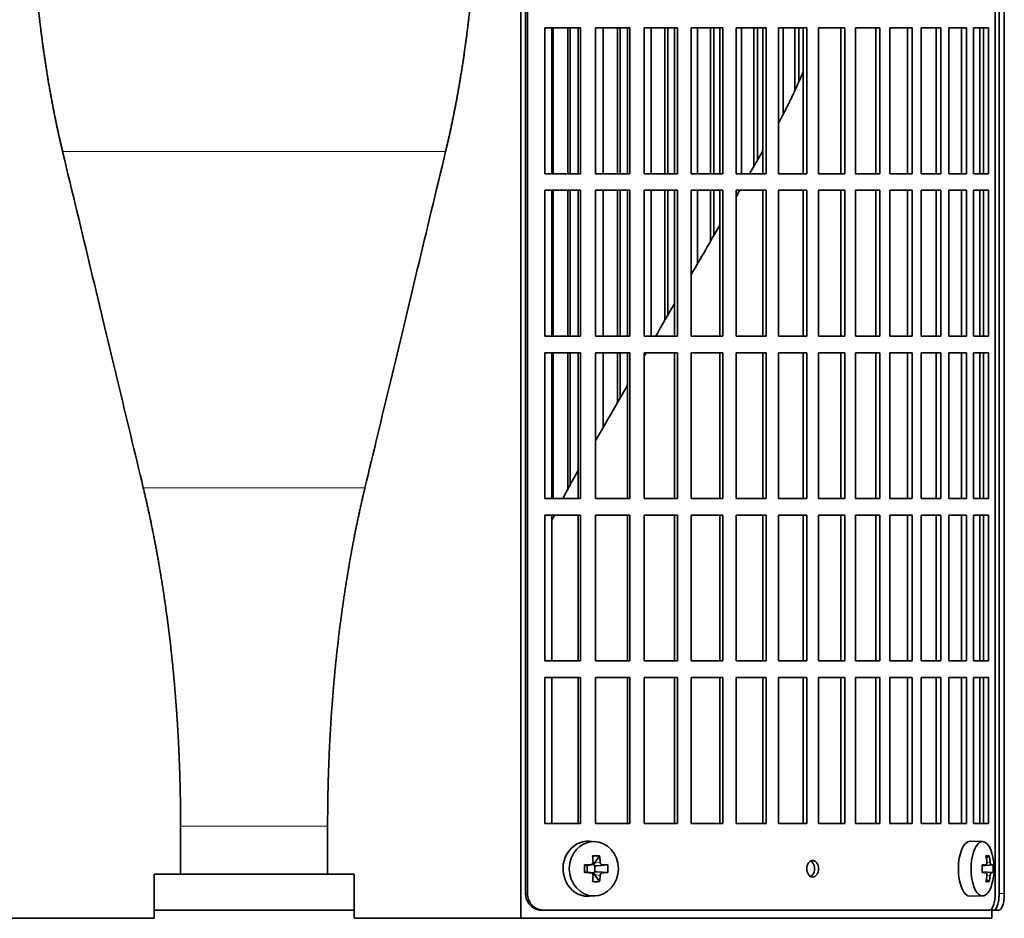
# Model space of a CAD drawing. Header units: millimetres. Extents: x 431 to 1322, y -2196 to 1777.
# Tile 15 of 31: x 538 to 717, y -397 to -233. Entities that reach past the tile are written whole.
import ezdxf

# ---------------------------------------------------------------- set-up
doc = ezdxf.new("R2010")
doc.units = ezdxf.units.MM
for name, color, linetype in [('M5X8_UNI7687', 7, 'Continuous'), ('VSI344-454_FILTR', 7, 'Continuous'), ('VSI344-454_SUPPO', 7, 'Continuous')]:
    doc.layers.add(name, color=color, linetype=linetype)

# ---------------------------------------------------------------- blocks, each defined once
blk = doc.blocks.new('SE')
at = {"layer": 'M5X8_UNI7687', "color": 7, "linetype": 'Continuous', "lineweight": 35}
for p, q in [((642.62, -382.76), (641.57, -382.69)), ((713, -382.75), (710.74, -382.68)), ((643.41, -385.35), (642.5, -386.65)), ((714.17, -385.35), (713.66, -385.74)), ((640.66, -386.99), (641.08, -387.15)), ((641.12, -387.15), (641.88, -386.96)), ((641.17, -388.23), (641.17, -387.14)), ((641.85, -386.93), (642.36, -386.93)), ((642.53, -387.12), (642.53, -388.25)), ((644.89, -386.99), (642.95, -387.15)), ((712.9, -387.04), (713.56, -386.97)), ((714.87, -386.99), (712.9, -387.13)), ((640.66, -388.37), (641.08, -388.22)), ((641.88, -388.41), (641.12, -388.21)), ((642.36, -388.43), (641.87, -388.43)), ((643.41, -390.02), (642.5, -388.71)), ((644.89, -388.37), (642.95, -388.22)), ((714.87, -388.37), (712.9, -388.23)), ((713.56, -388.39), (712.9, -388.33)), ((714.17, -390.02), (713.66, -389.63)), ((641.57, -392.67), (642.62, -392.6)), ((710.74, -392.68), (713, -392.61))]:
    blk.add_line(p, q, dxfattribs=at)
at = {"layer": 'M5X8_UNI7687', "color": 4, "linetype": 'Continuous', "lineweight": 9}
for p, q in [((641.08, -387.15), (641.77, -386.97)), ((642.5, -386.65), (643.51, -386.47)), ((643.96, -386.97), (642.95, -387.15)), ((714.57, -386.97), (712.9, -387.13)), ((712.9, -387.04), (713.55, -386.97)), ((713.76, -386.53), (714.36, -386.47)), ((641.77, -388.39), (641.08, -388.22)), ((643.51, -388.89), (642.5, -388.71)), ((642.95, -388.22), (643.96, -388.39)), ((712.9, -388.24), (714.57, -388.39)), ((713.55, -388.39), (712.9, -388.33)), ((714.36, -388.89), (713.76, -388.83))]:
    blk.add_line(p, q, dxfattribs=at)
at = {"layer": 'M5X8_UNI7687', "color": 7, "linetype": 'Continuous', "lineweight": 35}
for centre, radius, start, end in [((705.09, -387.68), 10, 343.7273, 16.2727), ((690.02, -387.68), 49.36, 179.1963, 180.8037), ((634.32, -387.68), 10.6, 356.2556, 3.7444), ((705.47, -387.68), 9.42, 355.7871, 4.2129)]:
    blk.add_arc(centre, radius, start, end, dxfattribs=at)
for centre, major_axis, ratio, start_param, end_param in [((641.3, -387.68), (0, -5), 0.906308, 3.081955, 6.283185), ((710.71, -387.68), (0, -5), 0.422618, 3.141593, 6.283185), ((712.98, -387.68), (0, -4.93), 0.422618, 2.175256, 6.283185), ((639.61, -390.75), (8.86, 2.7), 0.529916, 0.974266, 1.123958), ((638.83, -387.68), (0, 10), 0.34202, -1.449667, -1.335108), ((638.55, -387.68), (0, 10), 0.5, -1.449667, -1.335108), ((707.09, -390.75), (7.75, 5.06), 0.247104, 0.286808, 0.4365), ((705.17, -387.68), (0, 10), 0.866025, 4.833518, 4.948078), ((705.04, -387.68), (0, 10), 0.939693, 4.833518, 4.948078), ((638.69, -387.84), (9.99, 0.37), 0.07899, 1.254131, 1.36869), ((641.08, -386.65), (-0.03, 0.507), 0.355475, 2.983295, 3.209876), ((642.96, -386.65), (-0.561, -0.512), 0.450112, 5.177855, 5.696055), ((642.76, -386.68), (-0.019, -0.502), 0.906042, 5.273044, 5.799842), ((642.96, -386.65), (-0.85, -0.111), 0.58208, 0.96918, 1.487381), ((638.69, -387.84), (9.99, 0.37), 0.07899, 0.897313, 1.011873), ((705.1, -387.84), (9.97, 0.79), 0.036834, 0.556003, 0.670562), ((708.39, -387.68), (0, -9.26), 0.488139, 1.49595, 1.645642), ((705.1, -387.84), (9.97, 0.79), 0.036834, 0.199185, 0.313745), ((638.69, -387.53), (9.99, -0.37), 0.07899, -1.36869, -1.254131), ((641.08, -388.72), (-0.03, -0.507), 0.355475, 3.073309, 3.29989), ((638.83, -387.68), (0, -10), 0.34202, 1.335108, 1.449667), ((642.76, -388.68), (-0.019, 0.502), 0.906042, 0.483343, 1.010141), ((642.96, -388.72), (-0.561, 0.512), 0.450112, 0.58713, 1.105331), ((642.96, -388.72), (-0.85, 0.111), 0.58208, 4.795805, 5.314006), ((638.55, -387.68), (0, -10), 0.5, 1.335108, 1.449667), ((638.69, -387.53), (9.99, -0.37), 0.07899, -1.011873, -0.897313), ((705.1, -387.53), (9.97, -0.79), 0.036834, -0.670562, -0.556003), ((705.17, -387.68), (0, -10), 0.866025, 1.335108, 1.449667), ((705.04, -387.68), (0, -10), 0.939693, 1.335108, 1.449667), ((705.1, -387.53), (9.97, -0.79), 0.036834, -0.313745, -0.199185), ((639.61, -384.62), (8.86, -2.7), 0.529916, -1.123958, -0.974266), ((712.98, -387.68), (0, -4.93), 0.422618, 0, 0.966337), ((707.09, -384.62), (7.75, -5.06), 0.247104, -0.4365, -0.286808), ((641.3, -387.68), (0, -5), 0.906308, 0, 0.059638), ((710.71, -387.68), (0, -5), 0.422618, 0, 0.012961)]:
    blk.add_ellipse(centre, major_axis=major_axis, ratio=ratio, start_param=start_param, end_param=end_param, dxfattribs=at)
blk.add_ellipse((642.36, -387.68), major_axis=(0, -4.93), ratio=0.906308, dxfattribs=at)
for points in [[(641.77, -386.97), (641.79, -386.97), (641.82, -386.97), (641.86, -386.96), (641.91, -386.95), (641.95, -386.93), (641.99, -386.91), (642.03, -386.89), (642.06, -386.86), (642.1, -386.82), (642.13, -386.79), (642.15, -386.75), (642.18, -386.71), (642.19, -386.66), (642.21, -386.62), (642.22, -386.57), (642.22, -386.53), (642.22, -386.49), (642.22, -386.47)], [(643.51, -386.47), (643.51, -386.49), (643.51, -386.53), (643.52, -386.57), (643.53, -386.62), (643.55, -386.66), (643.57, -386.71), (643.59, -386.75), (643.62, -386.79), (643.65, -386.82), (643.69, -386.86), (643.72, -386.89), (643.76, -386.91), (643.8, -386.93), (643.83, -386.95), (643.87, -386.96), (643.91, -386.97), (643.94, -386.97), (643.96, -386.97)], [(713.55, -386.97), (713.56, -386.97), (713.58, -386.97), (713.61, -386.96), (713.63, -386.95), (713.65, -386.93), (713.67, -386.91), (713.69, -386.89), (713.71, -386.86), (713.72, -386.82), (713.74, -386.79), (713.75, -386.75), (713.76, -386.71), (713.76, -386.66), (713.77, -386.62), (713.77, -386.57), (713.77, -386.53), (713.77, -386.49), (713.76, -386.47)], [(714.36, -386.47), (714.37, -386.49), (714.37, -386.53), (714.38, -386.57), (714.39, -386.62), (714.4, -386.66), (714.41, -386.71), (714.42, -386.75), (714.43, -386.79), (714.45, -386.82), (714.46, -386.86), (714.48, -386.89), (714.5, -386.91), (714.51, -386.93), (714.53, -386.95), (714.54, -386.96), (714.56, -386.97), (714.57, -386.97), (714.57, -386.97)], [(642.22, -388.89), (642.22, -388.87), (642.22, -388.84), (642.22, -388.79), (642.21, -388.75), (642.19, -388.7), (642.18, -388.66), (642.15, -388.62), (642.13, -388.58), (642.1, -388.54), (642.06, -388.51), (642.03, -388.48), (641.99, -388.45), (641.95, -388.43), (641.91, -388.41), (641.86, -388.4), (641.82, -388.39), (641.79, -388.39), (641.77, -388.39)], [(643.96, -388.39), (643.94, -388.39), (643.91, -388.39), (643.87, -388.4), (643.83, -388.41), (643.8, -388.43), (643.76, -388.45), (643.72, -388.48), (643.69, -388.51), (643.65, -388.54), (643.62, -388.58), (643.59, -388.62), (643.57, -388.66), (643.55, -388.7), (643.53, -388.75), (643.52, -388.79), (643.51, -388.84), (643.51, -388.87), (643.51, -388.89)], [(713.76, -388.89), (713.77, -388.87), (713.77, -388.84), (713.77, -388.79), (713.77, -388.75), (713.76, -388.7), (713.76, -388.66), (713.75, -388.62), (713.74, -388.58), (713.72, -388.54), (713.71, -388.51), (713.69, -388.48), (713.67, -388.45), (713.65, -388.43), (713.63, -388.41), (713.61, -388.4), (713.58, -388.39), (713.56, -388.39), (713.55, -388.39)], [(714.57, -388.39), (714.57, -388.39), (714.56, -388.39), (714.54, -388.4), (714.53, -388.41), (714.51, -388.43), (714.5, -388.45), (714.48, -388.48), (714.46, -388.51), (714.45, -388.54), (714.43, -388.58), (714.42, -388.62), (714.41, -388.66), (714.4, -388.7), (714.39, -388.75), (714.38, -388.79), (714.37, -388.84), (714.37, -388.87), (714.36, -388.89)]]:
    blk.add_open_spline(points, degree=3, dxfattribs=at)
at = {"layer": 'VSI344-454_FILTR', "color": 7, "linetype": 'Continuous', "lineweight": 35}
for p, q in [((629.98, -392.18), (629.98, -119.18)), ((630.32, -392.18), (630.32, -119.18)), ((715.28, -392.18), (715.28, -119.18)), ((715.99, -392.18), (715.99, -123.18)), ((716.94, -392.18), (716.94, -123.18)), ((633.47, -261.43), (633.47, -234.93)), ((633.47, -234.93), (639.94, -234.93)), ((634.99, -261.43), (634.99, -234.93)), ((637.67, -261.43), (637.67, -234.93)), ((638.09, -261.43), (638.09, -234.93)), ((639.55, -261.43), (639.55, -234.93)), ((639.94, -261.43), (639.94, -234.93)), ((642.65, -261.43), (642.65, -234.93)), ((642.65, -234.93), (648.92, -234.93)), ((644.05, -261.43), (644.05, -234.93)), ((646.64, -261.43), (646.64, -234.93)), ((647.13, -261.43), (647.13, -234.93)), ((648.46, -261.43), (648.46, -234.93)), ((648.92, -261.43), (648.92, -234.93)), ((651.53, -261.43), (651.53, -234.93)), ((651.53, -234.93), (657.55, -234.93)), ((652.8, -261.43), (652.8, -234.93)), ((655.29, -261.43), (655.29, -234.93)), ((655.84, -261.43), (655.84, -234.93)), ((657.04, -261.43), (657.04, -234.93)), ((657.55, -261.43), (657.55, -234.93)), ((660.06, -261.43), (660.06, -234.93)), ((660.06, -234.93), (665.82, -234.93)), ((661.19, -261.43), (661.19, -234.93)), ((663.58, -261.43), (663.58, -234.93)), ((664.18, -261.43), (664.18, -234.93)), ((665.24, -261.43), (665.24, -234.93)), ((665.82, -261.43), (665.82, -234.93)), ((668.2, -261.43), (668.2, -234.93)), ((668.2, -234.93), (673.67, -234.93)), ((669.2, -261.43), (669.2, -234.93)), ((671.46, -260.01), (671.46, -234.93)), ((672.12, -258.88), (672.12, -234.93)), ((673.04, -261.43), (673.04, -234.93)), ((673.67, -261.43), (673.67, -234.93)), ((675.92, -261.43), (675.92, -234.93)), ((675.92, -234.93), (681.06, -234.93)), ((676.77, -250.44), (676.77, -234.93)), ((678.9, -246.28), (678.9, -234.93)), ((679.61, -244.56), (679.61, -234.93)), ((680.38, -261.43), (680.38, -234.93)), ((681.06, -261.43), (681.06, -234.93)), ((683.17, -234.93), (687.97, -234.93)), ((683.17, -261.43), (683.17, -234.93)), ((687.24, -261.43), (687.24, -234.93)), ((687.97, -261.43), (687.97, -234.93)), ((689.93, -234.93), (694.35, -234.93)), ((689.93, -261.43), (689.93, -234.93)), ((693.58, -261.43), (693.58, -234.93)), ((694.35, -261.43), (694.35, -234.93)), ((696.15, -234.93), (700.18, -234.93)), ((696.15, -261.43), (696.15, -234.93)), ((699.36, -261.43), (699.36, -234.93)), ((700.18, -261.43), (700.18, -234.93)), ((701.81, -234.93), (705.43, -234.93)), ((701.81, -261.43), (701.81, -234.93)), ((704.57, -261.43), (704.57, -234.93)), ((705.43, -261.43), (705.43, -234.93)), ((706.88, -234.93), (710.07, -234.93)), ((706.88, -261.43), (706.88, -234.93)), ((709.18, -261.43), (709.18, -234.93)), ((710.07, -261.43), (710.07, -234.93)), ((711.33, -234.93), (714.08, -234.93)), ((711.33, -261.43), (711.33, -234.93)), ((713.16, -261.43), (713.16, -234.93)), ((714.08, -261.43), (714.08, -234.93)), ((633.47, -261.43), (639.94, -261.43)), ((642.65, -261.43), (648.92, -261.43)), ((651.53, -261.43), (657.55, -261.43)), ((660.06, -261.43), (665.82, -261.43)), ((668.2, -261.43), (673.67, -261.43)), ((675.92, -261.43), (681.06, -261.43)), ((683.17, -261.43), (687.97, -261.43)), ((689.93, -261.43), (694.35, -261.43)), ((696.15, -261.43), (700.18, -261.43)), ((701.81, -261.43), (705.43, -261.43)), ((706.88, -261.43), (710.07, -261.43)), ((711.33, -261.43), (714.08, -261.43)), ((633.47, -290.93), (633.47, -264.43)), ((633.47, -264.43), (639.94, -264.43)), ((634.99, -290.93), (634.99, -264.43)), ((637.67, -290.93), (637.67, -264.43)), ((638.09, -290.93), (638.09, -264.43)), ((639.55, -290.93), (639.55, -264.43)), ((639.94, -290.93), (639.94, -264.43)), ((642.65, -290.93), (642.65, -264.43)), ((642.65, -264.43), (648.92, -264.43)), ((644.05, -290.93), (644.05, -264.43)), ((646.64, -290.93), (646.64, -264.43)), ((647.13, -290.93), (647.13, -264.43)), ((648.46, -290.93), (648.46, -264.43)), ((648.92, -290.93), (648.92, -264.43)), ((651.53, -290.93), (651.53, -264.43)), ((651.53, -264.43), (657.55, -264.43)), ((652.8, -290.93), (652.8, -264.43)), ((655.29, -288.02), (655.29, -264.43)), ((655.84, -287.08), (655.84, -264.43)), ((657.04, -290.93), (657.04, -264.43)), ((657.55, -290.93), (657.55, -264.43)), ((660.06, -290.93), (660.06, -264.43)), ((660.06, -264.43), (665.82, -264.43)), ((661.19, -277.8), (661.19, -264.43)), ((663.58, -273.67), (663.58, -264.43)), ((664.18, -272.62), (664.18, -264.43)), ((665.24, -290.93), (665.24, -264.43)), ((665.82, -290.93), (665.82, -264.43)), ((668.2, -290.93), (668.2, -264.43)), ((668.2, -264.43), (673.67, -264.43)), ((673.04, -290.93), (673.04, -264.43)), ((673.67, -290.93), (673.67, -264.43)), ((675.92, -290.93), (675.92, -264.43)), ((675.92, -264.43), (681.06, -264.43)), ((680.38, -290.93), (680.38, -264.43)), ((681.06, -290.93), (681.06, -264.43)), ((683.17, -264.43), (687.97, -264.43)), ((683.17, -290.93), (683.17, -264.43)), ((687.24, -290.93), (687.24, -264.43)), ((687.97, -290.93), (687.97, -264.43)), ((689.93, -264.43), (694.35, -264.43)), ((689.93, -290.93), (689.93, -264.43)), ((693.58, -290.93), (693.58, -264.43)), ((694.35, -290.93), (694.35, -264.43)), ((696.15, -264.43), (700.18, -264.43)), ((696.15, -290.93), (696.15, -264.43)), ((699.36, -290.93), (699.36, -264.43)), ((700.18, -290.93), (700.18, -264.43)), ((701.81, -264.43), (705.43, -264.43)), ((701.81, -290.93), (701.81, -264.43)), ((704.57, -290.93), (704.57, -264.43)), ((705.43, -290.93), (705.43, -264.43)), ((706.88, -264.43), (710.07, -264.43)), ((706.88, -290.93), (706.88, -264.43)), ((709.18, -290.93), (709.18, -264.43)), ((710.07, -290.93), (710.07, -264.43)), ((711.33, -264.43), (714.08, -264.43)), ((711.33, -290.93), (711.33, -264.43)), ((713.16, -290.93), (713.16, -264.43)), ((714.08, -290.93), (714.08, -264.43)), ((633.47, -290.93), (639.94, -290.93)), ((642.65, -290.93), (648.92, -290.93)), ((651.53, -290.93), (657.55, -290.93)), ((660.06, -290.93), (665.82, -290.93)), ((668.2, -290.93), (673.67, -290.93)), ((675.92, -290.93), (681.06, -290.93)), ((683.17, -290.93), (687.97, -290.93)), ((689.93, -290.93), (694.35, -290.93)), ((696.15, -290.93), (700.18, -290.93)), ((701.81, -290.93), (705.43, -290.93)), ((706.88, -290.93), (710.07, -290.93)), ((711.33, -290.93), (714.08, -290.93)), ((633.47, -320.43), (633.47, -293.93)), ((633.47, -293.93), (639.94, -293.93)), ((634.99, -320.43), (634.99, -293.93)), ((637.67, -318.9), (637.67, -293.93)), ((638.09, -318.09), (638.09, -293.93)), ((639.55, -320.43), (639.55, -293.93)), ((639.94, -320.43), (639.94, -293.93)), ((642.65, -320.43), (642.65, -293.93)), ((642.65, -293.93), (648.92, -293.93)), ((644.05, -307.5), (644.05, -293.93)), ((646.64, -303), (646.64, -293.93)), ((647.13, -302.16), (647.13, -293.93)), ((648.46, -320.43), (648.46, -293.93)), ((648.92, -320.43), (648.92, -293.93)), ((651.53, -320.43), (651.53, -293.93)), ((651.53, -293.93), (657.55, -293.93)), ((657.04, -320.43), (657.04, -293.93)), ((657.55, -320.43), (657.55, -293.93)), ((660.06, -320.43), (660.06, -293.93)), ((660.06, -293.93), (665.82, -293.93)), ((665.24, -320.43), (665.24, -293.93)), ((665.82, -320.43), (665.82, -293.93)), ((668.2, -320.43), (668.2, -293.93)), ((668.2, -293.93), (673.67, -293.93)), ((673.04, -320.43), (673.04, -293.93)), ((673.67, -320.43), (673.67, -293.93)), ((675.92, -320.43), (675.92, -293.93)), ((675.92, -293.93), (681.06, -293.93)), ((680.38, -320.43), (680.38, -293.93)), ((681.06, -320.43), (681.06, -293.93)), ((683.17, -293.93), (687.97, -293.93)), ((683.17, -320.43), (683.17, -293.93)), ((687.24, -320.43), (687.24, -293.93)), ((687.97, -320.43), (687.97, -293.93)), ((689.93, -293.93), (694.35, -293.93)), ((689.93, -320.43), (689.93, -293.93)), ((693.58, -320.43), (693.58, -293.93)), ((694.35, -320.43), (694.35, -293.93)), ((696.15, -293.93), (700.18, -293.93)), ((696.15, -320.43), (696.15, -293.93)), ((699.36, -320.43), (699.36, -293.93)), ((700.18, -320.43), (700.18, -293.93)), ((701.81, -293.93), (705.43, -293.93)), ((701.81, -320.43), (701.81, -293.93)), ((704.57, -320.43), (704.57, -293.93)), ((705.43, -320.43), (705.43, -293.93)), ((706.88, -293.93), (710.07, -293.93)), ((706.88, -320.43), (706.88, -293.93)), ((709.18, -320.43), (709.18, -293.93)), ((710.07, -320.43), (710.07, -293.93)), ((711.33, -293.93), (714.08, -293.93)), ((711.33, -320.43), (711.33, -293.93)), ((713.16, -320.43), (713.16, -293.93)), ((714.08, -320.43), (714.08, -293.93)), ((633.47, -320.43), (639.94, -320.43)), ((642.65, -320.43), (648.92, -320.43)), ((651.53, -320.43), (657.55, -320.43)), ((660.06, -320.43), (665.82, -320.43)), ((668.2, -320.43), (673.67, -320.43)), ((675.92, -320.43), (681.06, -320.43)), ((683.17, -320.43), (687.97, -320.43)), ((689.93, -320.43), (694.35, -320.43)), ((696.15, -320.43), (700.18, -320.43)), ((701.81, -320.43), (705.43, -320.43)), ((706.88, -320.43), (710.07, -320.43)), ((711.33, -320.43), (714.08, -320.43)), ((633.47, -349.93), (633.47, -323.43)), ((633.47, -323.43), (639.94, -323.43)), ((639.55, -349.93), (639.55, -323.43)), ((639.94, -349.93), (639.94, -323.43)), ((642.65, -349.93), (642.65, -323.43)), ((642.65, -323.43), (648.92, -323.43)), ((648.46, -349.93), (648.46, -323.43)), ((648.92, -349.93), (648.92, -323.43)), ((651.53, -349.93), (651.53, -323.43)), ((651.53, -323.43), (657.55, -323.43)), ((657.04, -349.93), (657.04, -323.43)), ((657.55, -349.93), (657.55, -323.43)), ((660.06, -349.93), (660.06, -323.43)), ((660.06, -323.43), (665.82, -323.43)), ((665.24, -349.93), (665.24, -323.43)), ((665.82, -349.93), (665.82, -323.43)), ((668.2, -349.93), (668.2, -323.43)), ((668.2, -323.43), (673.67, -323.43)), ((673.04, -349.93), (673.04, -323.43)), ((673.67, -349.93), (673.67, -323.43)), ((675.92, -349.93), (675.92, -323.43)), ((675.92, -323.43), (681.06, -323.43)), ((680.38, -349.93), (680.38, -323.43)), ((681.06, -349.93), (681.06, -323.43)), ((683.17, -323.43), (687.97, -323.43)), ((683.17, -349.93), (683.17, -323.43)), ((687.24, -349.93), (687.24, -323.43)), ((687.97, -349.93), (687.97, -323.43)), ((689.93, -323.43), (694.35, -323.43)), ((689.93, -349.93), (689.93, -323.43)), ((693.58, -349.93), (693.58, -323.43)), ((694.35, -349.93), (694.35, -323.43)), ((696.15, -323.43), (700.18, -323.43)), ((696.15, -349.93), (696.15, -323.43)), ((699.36, -349.93), (699.36, -323.43)), ((700.18, -349.93), (700.18, -323.43)), ((701.81, -323.43), (705.43, -323.43)), ((701.81, -349.93), (701.81, -323.43)), ((704.57, -349.93), (704.57, -323.43)), ((705.43, -349.93), (705.43, -323.43)), ((706.88, -323.43), (710.07, -323.43)), ((706.88, -349.93), (706.88, -323.43)), ((709.18, -349.93), (709.18, -323.43)), ((710.07, -349.93), (710.07, -323.43)), ((711.33, -323.43), (714.08, -323.43)), ((711.33, -349.93), (711.33, -323.43)), ((713.16, -349.93), (713.16, -323.43)), ((714.08, -349.93), (714.08, -323.43)), ((633.47, -349.93), (639.94, -349.93)), ((642.65, -349.93), (648.92, -349.93)), ((651.53, -349.93), (657.55, -349.93)), ((660.06, -349.93), (665.82, -349.93)), ((668.2, -349.93), (673.67, -349.93)), ((675.92, -349.93), (681.06, -349.93)), ((683.17, -349.93), (687.97, -349.93)), ((689.93, -349.93), (694.35, -349.93)), ((696.15, -349.93), (700.18, -349.93)), ((701.81, -349.93), (705.43, -349.93)), ((706.88, -349.93), (710.07, -349.93)), ((711.33, -349.93), (714.08, -349.93)), ((633.47, -379.43), (633.47, -352.93)), ((633.47, -352.93), (639.94, -352.93)), ((639.55, -379.43), (639.55, -352.93)), ((639.94, -379.43), (639.94, -352.93)), ((642.65, -379.43), (642.65, -352.93)), ((642.65, -352.93), (648.92, -352.93)), ((648.46, -379.43), (648.46, -352.93)), ((648.92, -379.43), (648.92, -352.93)), ((651.53, -379.43), (651.53, -352.93)), ((651.53, -352.93), (657.55, -352.93)), ((657.04, -379.43), (657.04, -352.93)), ((657.55, -379.43), (657.55, -352.93)), ((660.06, -379.43), (660.06, -352.93)), ((660.06, -352.93), (665.82, -352.93)), ((665.24, -379.43), (665.24, -352.93)), ((665.82, -379.43), (665.82, -352.93)), ((668.2, -379.43), (668.2, -352.93)), ((668.2, -352.93), (673.67, -352.93)), ((673.04, -379.43), (673.04, -352.93)), ((673.67, -379.43), (673.67, -352.93)), ((675.92, -379.43), (675.92, -352.93)), ((675.92, -352.93), (681.06, -352.93)), ((680.38, -379.43), (680.38, -352.93)), ((681.06, -379.43), (681.06, -352.93)), ((683.17, -352.93), (687.97, -352.93)), ((683.17, -379.43), (683.17, -352.93)), ((687.24, -379.43), (687.24, -352.93)), ((687.97, -379.43), (687.97, -352.93)), ((689.93, -352.93), (694.35, -352.93)), ((689.93, -379.43), (689.93, -352.93)), ((693.58, -379.43), (693.58, -352.93)), ((694.35, -379.43), (694.35, -352.93)), ((696.15, -352.93), (700.18, -352.93)), ((696.15, -379.43), (696.15, -352.93)), ((699.36, -379.43), (699.36, -352.93)), ((700.18, -379.43), (700.18, -352.93)), ((701.81, -352.93), (705.43, -352.93)), ((701.81, -379.43), (701.81, -352.93)), ((704.57, -379.43), (704.57, -352.93)), ((705.43, -379.43), (705.43, -352.93)), ((706.88, -352.93), (710.07, -352.93)), ((706.88, -379.43), (706.88, -352.93)), ((709.18, -379.43), (709.18, -352.93)), ((710.07, -379.43), (710.07, -352.93)), ((711.33, -352.93), (714.08, -352.93)), ((711.33, -379.43), (711.33, -352.93)), ((713.16, -379.43), (713.16, -352.93)), ((714.08, -379.43), (714.08, -352.93)), ((633.47, -379.43), (639.94, -379.43)), ((642.65, -379.43), (648.92, -379.43)), ((651.53, -379.43), (657.55, -379.43)), ((660.06, -379.43), (665.82, -379.43)), ((668.2, -379.43), (673.67, -379.43)), ((675.92, -379.43), (681.06, -379.43)), ((683.17, -379.43), (687.97, -379.43)), ((689.93, -379.43), (694.35, -379.43)), ((696.15, -379.43), (700.18, -379.43)), ((701.81, -379.43), (705.43, -379.43)), ((706.88, -379.43), (710.07, -379.43)), ((711.33, -379.43), (714.08, -379.43)), ((562.49, -395.18), (598.82, -395.18)), ((633.13, -395.18), (632.78, -395.18)), ((633.13, -395.18), (714.22, -395.18)), ((714.66, -395.18), (715.02, -395.18)), ((715.97, -395.18), (715.02, -395.18))]:
    blk.add_line(p, q, dxfattribs=at)
at = {"layer": 'VSI344-454_FILTR', "color": 4, "linetype": 'Continuous', "lineweight": 9}
for p, q in [((630.32, -392.18), (629.98, -392.18)), ((716.94, -392.18), (715.99, -392.18))]:
    blk.add_line(p, q, dxfattribs=at)
at = {"layer": 'VSI344-454_FILTR', "color": 7, "linetype": 'Continuous', "lineweight": 35}
for points, knots in [([(682.12, -389.18), (682.05, -389.18), (681.91, -389.17), (681.64, -389.04), (681.34, -388.76), (681.11, -388.26), (681.03, -387.67), (681.12, -387.09), (681.33, -386.65), (681.59, -386.37), (681.85, -386.21), (682.03, -386.19), (682.12, -386.18)], [0, 0, 0, 0, 0.064066, 0.126815, 0.254692, 0.378277, 0.50107, 0.625893, 0.749447, 0.833633, 0.916759, 1, 1, 1, 1]), ([(681.76, -389.1), (681.83, -389.07), (681.97, -388.97), (682.21, -388.72), (682.42, -388.27), (682.5, -387.69), (682.42, -387.11), (682.19, -386.6), (681.94, -386.37), (681.8, -386.28), (681.78, -386.27)], [0.1064378, 0.1064378, 0.1064378, 0.1064378, 0.1663652, 0.2505516, 0.3741057, 0.498929, 0.621722, 0.7453065, 0.8731842, 0.8878187, 0.8878187, 0.8878187, 0.8878187]), ([(682.12, -386.18), (682.2, -386.19), (682.34, -386.2), (682.6, -386.32), (682.9, -386.6), (683.13, -387.11), (683.21, -387.69), (683.12, -388.27), (682.92, -388.72), (682.66, -388.99), (682.4, -389.15), (682.22, -389.17), (682.12, -389.18)], [0, 0, 0, 0, 0.064066, 0.126815, 0.254692, 0.378277, 0.50107, 0.625893, 0.749447, 0.833633, 0.916759, 1, 1, 1, 1]), ([(632.78, -395.18), (632.73, -395.18), (632.62, -395.18), (632.47, -395.17), (632.31, -395.14), (632.16, -395.11), (632.01, -395.07), (631.86, -395.02), (631.59, -394.9), (631.21, -394.69), (630.79, -394.32), (630.44, -393.86), (630.22, -393.42), (630.09, -393.05), (630.03, -392.77), (629.98, -392.48), (629.98, -392.28), (629.98, -392.18)], [0, 0, 0, 0, 0.036074, 0.071827, 0.107372, 0.142823, 0.178296, 0.213907, 0.249769, 0.37568, 0.49974, 0.623937, 0.750153, 0.812742, 0.874833, 0.937047, 1, 1, 1, 1]), ([(630.32, -392.18), (630.32, -392.24), (630.32, -392.35), (630.34, -392.52), (630.36, -392.69), (630.39, -392.85), (630.43, -393.01), (630.48, -393.17), (630.58, -393.46), (630.78, -393.86), (631.13, -394.32), (631.56, -394.69), (631.97, -394.92), (632.31, -395.06), (632.58, -395.13), (632.85, -395.17), (633.03, -395.18), (633.13, -395.18)], [0, 0, 0, 0, 0.036092, 0.07186, 0.10742, 0.142884, 0.178369, 0.213992, 0.249865, 0.376032, 0.500265, 0.624304, 0.750267, 0.812832, 0.874898, 0.937082, 1, 1, 1, 1]), ([(714.22, -395.18), (714.24, -395.18), (714.28, -395.18), (714.34, -395.17), (714.4, -395.14), (714.46, -395.11), (714.52, -395.07), (714.58, -395.02), (714.68, -394.9), (714.82, -394.69), (714.98, -394.32), (715.11, -393.86), (715.2, -393.42), (715.24, -393.05), (715.27, -392.77), (715.28, -392.48), (715.28, -392.28), (715.28, -392.18)], [0, 0, 0, 0, 0.036074, 0.071827, 0.107372, 0.142823, 0.178296, 0.213907, 0.249769, 0.375679, 0.49974, 0.623937, 0.750153, 0.812742, 0.874833, 0.937047, 1, 1, 1, 1]), ([(715.02, -395.18), (715.04, -395.18), (715.07, -395.18), (715.13, -395.17), (715.18, -395.14), (715.24, -395.11), (715.29, -395.07), (715.34, -395.02), (715.44, -394.9), (715.57, -394.69), (715.71, -394.32), (715.83, -393.86), (715.91, -393.43), (715.95, -393.05), (715.97, -392.77), (715.98, -392.48), (715.99, -392.28), (715.99, -392.18)], [0, 0, 0, 0, 0.036074, 0.071835, 0.107394, 0.142867, 0.178369, 0.214016, 0.24992, 0.375515, 0.499619, 0.623903, 0.749864, 0.812553, 0.874725, 0.937001, 1, 1, 1, 1]), ([(716.94, -392.18), (716.94, -392.24), (716.94, -392.35), (716.93, -392.52), (716.92, -392.69), (716.91, -392.85), (716.9, -393.01), (716.88, -393.17), (716.85, -393.46), (716.78, -393.86), (716.66, -394.32), (716.52, -394.69), (716.38, -394.92), (716.25, -395.06), (716.16, -395.13), (716.07, -395.17), (716, -395.18), (715.97, -395.18)], [0, 0, 0, 0, 0.03611, 0.071905, 0.107497, 0.143003, 0.178538, 0.214218, 0.250157, 0.376062, 0.500393, 0.624478, 0.750119, 0.812755, 0.87487, 0.93708, 1, 1, 1, 1])]:
    blk.add_open_spline(points, degree=3, knots=knots, dxfattribs=at)
at = {"layer": 'VSI344-454_SUPPO', "color": 7, "linetype": 'Continuous', "lineweight": 35}
for p, q in [((629.12, -396.68), (629.12, -118.59)), ((634.72, -261.43), (634.72, -234.93)), ((712.5, -261.43), (712.5, -234.93)), ((634.72, -290.93), (634.72, -264.43)), ((712.5, -290.93), (712.5, -264.43)), ((634.72, -320.43), (634.72, -293.93)), ((712.5, -320.43), (712.5, -293.93)), ((634.72, -349.93), (634.72, -323.43)), ((712.5, -349.93), (712.5, -323.43)), ((634.72, -379.43), (634.72, -352.93)), ((712.5, -379.43), (712.5, -352.93)), ((567.3, -388.68), (567.3, -379.94)), ((594.01, -388.68), (594.01, -379.94)), ((567.3, -388.68), (562.49, -388.68)), ((562.49, -388.68), (562.49, -396.68)), ((567.3, -388.68), (594.01, -388.68)), ((594.01, -388.68), (598.82, -388.68)), ((598.82, -388.68), (598.82, -396.68)), ((714.66, -396.68), (714.66, -394.91)), ((532.18, -396.68), (562.49, -396.68)), ((629.12, -396.68), (598.82, -396.68)), ((629.12, -396.68), (714.66, -396.68))]:
    blk.add_line(p, q, dxfattribs=at)
at = {"layer": 'VSI344-454_SUPPO', "color": 4, "linetype": 'Continuous', "lineweight": 9}
for p, q in [((545.86, -257.38), (615.45, -257.38)), ((600.79, -318.47), (560.52, -318.47)), ((594.01, -379.94), (567.3, -379.94))]:
    blk.add_line(p, q, dxfattribs=at)
at = {"layer": 'VSI344-454_SUPPO', "color": 7, "linetype": 'Continuous', "lineweight": 35}
for points, degree, knots in [([(545.86, -257.38), (544.44, -251.44), (543.35, -245.06), (542.26, -238.66), (541.52, -231.95), (540.79, -225.23), (540.41, -218.3), (540.2, -214.45), (540.11, -210.57)], 2, [0, 0, 0, 0.25, 0.25, 0.5, 0.5, 0.75, 0.75, 0.8891852, 0.8891852, 0.8891852]), ([(621.2, -210.57), (621.1, -214.45), (620.9, -218.3), (620.52, -225.23), (619.79, -231.95), (619.05, -238.66), (617.96, -245.06), (616.87, -251.44), (615.45, -257.38)], 2, [0.1108193, 0.1108193, 0.1108193, 0.25, 0.25, 0.5, 0.5, 0.75, 0.75, 1, 1, 1]), ([(653.61, -290.93), (654.72, -289.01), (655.86, -287.03), (657.01, -285.04), (657.04, -284.99)], 3, [0.40501294, 0.40501294, 0.40501294, 0.40501294, 0.5, 0.50245824, 0.50245824, 0.50245824, 0.50245824]), ([(567.3, -379.94), (567.3, -371.85), (566.87, -363.85), (566.43, -355.81), (565.58, -348.02), (564.72, -340.23), (563.44, -332.8), (562.17, -325.38), (560.52, -318.47)], 2, [0, 0, 0, 0.25, 0.25, 0.5, 0.5, 0.75, 0.75, 1, 1, 1]), ([(600.79, -318.47), (599.13, -325.38), (597.87, -332.8), (596.59, -340.23), (595.73, -348.02), (594.87, -355.81), (594.44, -363.85), (594.01, -371.85), (594.01, -379.94)], 2, [0, 0, 0, 0.25, 0.25, 0.5, 0.5, 0.75, 0.75, 1, 1, 1])]:
    blk.add_open_spline(points, degree=degree, knots=knots, dxfattribs=at)
for points, degree in [([(680.47, -242.71), (678.47, -247.55), (675.98, -252.12)], 2), ([(560.52, -318.47), (559.02, -312.23), (555.93, -299.38), (551.05, -279.01), (547.62, -264.71), (545.86, -257.38)], 3), ([(600.79, -318.47), (602.29, -312.23), (605.38, -299.38), (610.26, -279.01), (613.69, -264.71), (615.45, -257.38)], 3), ([(670.64, -261.43), (671.44, -260.05), (672.24, -258.67), (673.04, -257.28)], 3), ([(668.2, -265.66), (668.44, -265.25), (668.67, -264.84), (668.91, -264.43)], 3), ([(660.06, -279.76), (661.78, -276.78), (663.51, -273.79), (665.24, -270.78)], 3), ([(651.53, -294.54), (651.64, -294.34), (651.76, -294.14), (651.88, -293.93)], 3), ([(642.65, -309.92), (644.58, -306.58), (646.52, -303.22), (648.46, -299.85)], 3), ([(639.55, -315.29), (638.1, -317.8), (636.77, -320.37)], 2), ([(639.55, -315.29), (639.55, -315.29), (639.55, -315.29), (639.55, -315.28)], 3), ([(635.26, -323.4), (634.97, -323.98), (634.7, -324.56)], 2)]:
    blk.add_open_spline(points, degree=degree, dxfattribs=at)

msp = doc.modelspace()

# ---------------------------------------------------------------- block references
msp.add_blockref('SE', (0, 0))

doc.saveas('drawing.dxf')
